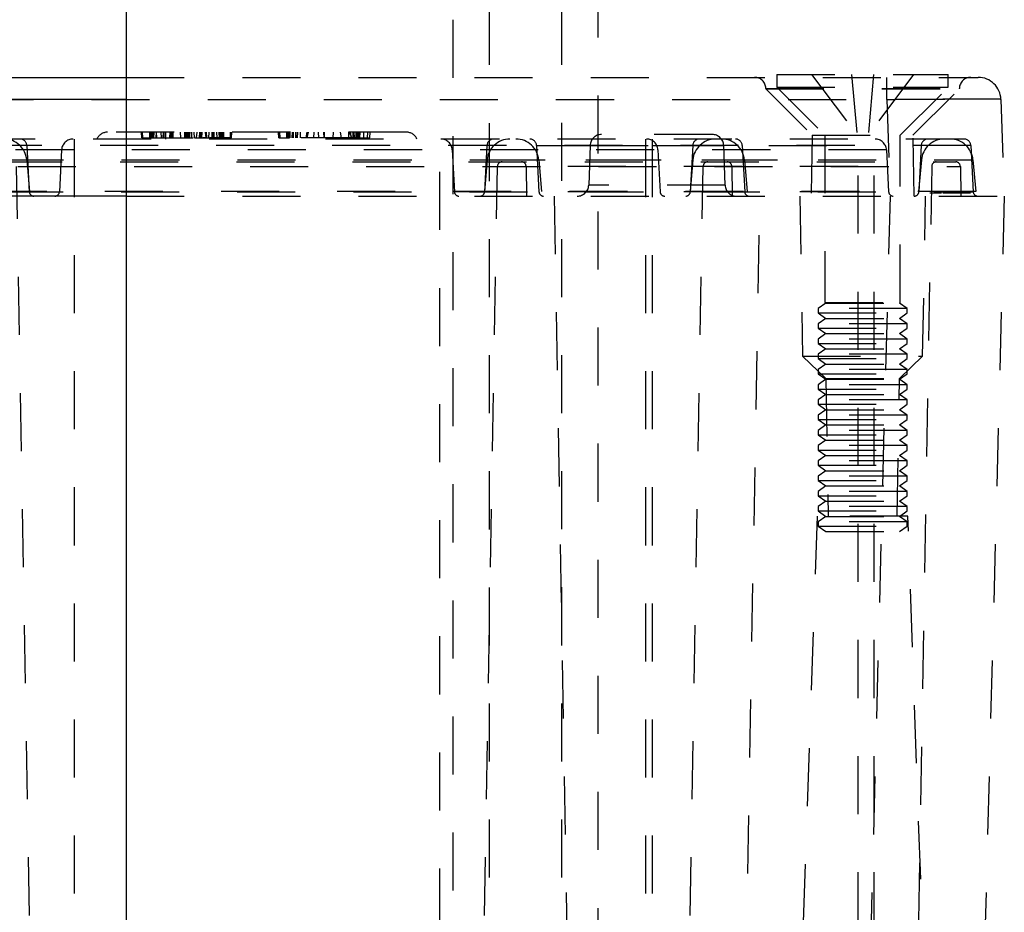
# Model space of a CAD drawing. Header units: inches. Extents: x 1907 to 2452, y -210 to -54.
# Tile 35 of 256: x 1939.63 to 1941.33, y -166.52 to -164.98. Entities that reach past the tile are written whole.
import ezdxf

# ---------------------------------------------------------------- set-up
doc = ezdxf.new("R2010")
doc.units = ezdxf.units.IN
doc.header["$LTSCALE"] = 0.5
doc.header["$MEASUREMENT"] = 0
doc.linetypes.add('HIDDEN', pattern=[0.225, 0.15, -0.075])
doc.layers.add('SID-M-H', color=4, linetype='HIDDEN')
doc.layers.add('SID-M-S', color=105, linetype='Continuous')

msp = doc.modelspace()

# ---------------------------------------------------------------- linework, layer by layer
at = {"layer": 'SID-M-H'}
for p, q in [((1940.62626, -163.51351), (1940.62626, -167.83782)), ((1940.37626, -163.78351), (1940.37626, -169.18101)), ((1940.43876, -164.16113), (1940.43876, -168.30556)), ((1940.56376, -164.16096), (1940.56376, -168.30572)), ((1939.81376, -165.08241), (1941.28109, -165.08241)), ((1940.93453, -165.07765), (1941.2298, -165.07765)), ((1940.93453, -165.07765), (1940.93453, -165.0993)), ((1940.99437, -165.07765), (1941.07272, -165.18198)), ((1941.06327, -165.07765), (1941.07272, -165.18198)), ((1941.10106, -165.07765), (1941.09161, -165.18198)), ((1941.16996, -165.07765), (1941.09161, -165.18198)), ((1941.12371, -165.1204), (1941.12371, -165.08241)), ((1941.2298, -165.0993), (1941.2298, -165.07765)), ((1940.91551, -165.10141), (1941.24696, -165.10141)), ((1940.91551, -165.10141), (1940.91553, -165.10209)), ((1940.91553, -165.10209), (1941.2488, -165.10209)), ((1940.91553, -165.10209), (1940.99542, -165.18198)), ((1940.93453, -165.0993), (1941.2298, -165.0993)), ((1940.93453, -165.0993), (1941.0172, -165.18198)), ((1941.14713, -165.18198), (1941.2298, -165.0993)), ((1941.16891, -165.18198), (1941.2488, -165.10209)), ((1941.2488, -165.10209), (1941.24882, -165.10141)), ((1938.95401, -165.1204), (1941.12371, -165.1204)), ((1941.12371, -165.1204), (1941.12953, -165.28713)), ((1941.32044, -165.1204), (1941.32626, -165.28713)), ((1940.29641, -165.1769), (1939.78131, -165.1769)), ((1939.84056, -165.18674), (1939.84004, -165.1769)), ((1939.84056, -165.18674), (1939.84004, -165.1769)), ((1939.84056, -165.18674), (1939.84004, -165.1769)), ((1939.84056, -165.18674), (1939.84004, -165.1769)), ((1939.84252, -165.18674), (1939.84201, -165.1769)), ((1939.85419, -165.18674), (1939.85419, -165.1769)), ((1939.85672, -165.18674), (1939.85671, -165.1769)), ((1939.85877, -165.18674), (1939.85877, -165.1769)), ((1939.85921, -165.18674), (1939.85972, -165.1769)), ((1939.8609, -165.18674), (1939.86089, -165.1769)), ((1939.86118, -165.18674), (1939.86169, -165.1769)), ((1939.86118, -165.18674), (1939.86169, -165.1769)), ((1939.86511, -165.18674), (1939.86563, -165.1769)), ((1939.86634, -165.18674), (1939.86609, -165.1769)), ((1939.87427, -165.18674), (1939.87409, -165.1769)), ((1939.87748, -165.18674), (1939.87781, -165.1769)), ((1939.87799, -165.18674), (1939.87799, -165.1769)), ((1939.87898, -165.18674), (1939.87919, -165.1769)), ((1939.88138, -165.1769), (1939.88138, -165.18871)), ((1939.88874, -165.18674), (1939.88925, -165.1769)), ((1939.8914, -165.18674), (1939.8914, -165.1769)), ((1939.89162, -165.18674), (1939.89162, -165.1769)), ((1939.89174, -165.18674), (1939.89174, -165.1769)), ((1939.89322, -165.18674), (1939.89322, -165.1769)), ((1939.89482, -165.18674), (1939.89482, -165.1769)), ((1939.90798, -165.18674), (1939.90746, -165.1769)), ((1939.91438, -165.18674), (1939.91438, -165.1769)), ((1939.91521, -165.18674), (1939.91521, -165.1769)), ((1939.91696, -165.18674), (1939.91696, -165.1769)), ((1939.9182, -165.18674), (1939.91819, -165.1769)), ((1939.91902, -165.18674), (1939.91903, -165.1769)), ((1939.91963, -165.18674), (1939.91964, -165.1769)), ((1939.92126, -165.18674), (1939.92075, -165.1769)), ((1939.92247, -165.18674), (1939.92395, -165.1769)), ((1939.92323, -165.18674), (1939.92272, -165.1769)), ((1939.92669, -165.18674), (1939.92678, -165.1769)), ((1939.93111, -165.18674), (1939.93059, -165.1769)), ((1939.93503, -165.18674), (1939.936, -165.1769)), ((1939.93992, -165.18674), (1939.94043, -165.1769)), ((1939.94216, -165.18674), (1939.94216, -165.1769)), ((1939.94385, -165.18674), (1939.94437, -165.1769)), ((1939.9513, -165.18674), (1939.95028, -165.1769)), ((1939.95122, -165.18674), (1939.95071, -165.1769)), ((1939.95258, -165.18674), (1939.95224, -165.1769)), ((1939.95599, -165.18674), (1939.95646, -165.1769)), ((1939.96188, -165.18674), (1939.96169, -165.1769)), ((1939.96212, -165.18674), (1939.96212, -165.1769)), ((1939.96422, -165.18674), (1939.96393, -165.1769)), ((1939.96427, -165.18674), (1939.96445, -165.1769)), ((1939.96516, -165.18674), (1939.96538, -165.1769)), ((1939.97048, -165.18674), (1939.96996, -165.1769)), ((1939.97441, -165.18674), (1939.9739, -165.1769)), ((1939.97638, -165.18674), (1939.97587, -165.1769)), ((1939.977, -165.18674), (1939.9771, -165.1769)), ((1939.97817, -165.18674), (1939.97817, -165.1769)), ((1939.97958, -165.18674), (1939.97959, -165.1769)), ((1939.9815, -165.18674), (1939.98149, -165.1769)), ((1939.98162, -165.18674), (1939.98162, -165.1769)), ((1939.99307, -165.18674), (1939.99358, -165.1769)), ((1939.99503, -165.18674), (1939.99555, -165.1769)), ((1939.99503, -165.18674), (1939.99555, -165.1769)), ((1939.99504, -165.18674), (1939.99555, -165.1769)), ((1940.07678, -165.18674), (1940.07626, -165.1769)), ((1940.07678, -165.18674), (1940.07626, -165.1769)), ((1940.07678, -165.18674), (1940.07626, -165.1769)), ((1940.07678, -165.18674), (1940.07626, -165.1769)), ((1940.07678, -165.18674), (1940.07626, -165.1769)), ((1940.07678, -165.18674), (1940.07626, -165.1769)), ((1940.07678, -165.18674), (1940.07626, -165.1769)), ((1940.07678, -165.18674), (1940.07626, -165.1769)), ((1940.07874, -165.18674), (1940.07823, -165.1769)), ((1940.0902, -165.18674), (1940.09019, -165.1769)), ((1940.09039, -165.18674), (1940.09038, -165.1769)), ((1940.09292, -165.18674), (1940.09253, -165.1769)), ((1940.09355, -165.18674), (1940.09355, -165.1769)), ((1940.09355, -165.18674), (1940.09355, -165.1769)), ((1940.09365, -165.18674), (1940.09364, -165.1769)), ((1940.09365, -165.18674), (1940.09364, -165.1769)), ((1940.09383, -165.18674), (1940.09382, -165.1769)), ((1940.09392, -165.18674), (1940.09391, -165.1769)), ((1940.09463, -165.18674), (1940.09435, -165.1769)), ((1940.09478, -165.18674), (1940.09478, -165.1769)), ((1940.09478, -165.18674), (1940.09478, -165.1769)), ((1940.09509, -165.18674), (1940.0949, -165.1769)), ((1940.09506, -165.18674), (1940.09505, -165.1769)), ((1940.09506, -165.18674), (1940.09505, -165.1769)), ((1940.0955, -165.18674), (1940.0953, -165.1769)), ((1940.09632, -165.18674), (1940.09631, -165.1769)), ((1940.09937, -165.18674), (1940.09988, -165.1769)), ((1940.09986, -165.18674), (1940.09985, -165.1769)), ((1940.10133, -165.18674), (1940.10185, -165.1769)), ((1940.10183, -165.18674), (1940.1017, -165.1769)), ((1940.10182, -165.18674), (1940.1017, -165.1769)), ((1940.10569, -165.18674), (1940.10588, -165.1769)), ((1940.10652, -165.18674), (1940.10671, -165.1769)), ((1940.10869, -165.18674), (1940.10908, -165.1769)), ((1940.11418, -165.18674), (1940.11366, -165.1769)), ((1940.12377, -165.18674), (1940.12547, -165.1769)), ((1940.12545, -165.18674), (1940.12744, -165.1769)), ((1940.13677, -165.18674), (1940.13728, -165.1769)), ((1940.14567, -165.18674), (1940.14516, -165.1769)), ((1940.15439, -165.18674), (1940.15438, -165.1769)), ((1940.1546, -165.18674), (1940.1546, -165.1769)), ((1940.15522, -165.18674), (1940.15522, -165.1769)), ((1940.15543, -165.18674), (1940.15543, -165.1769)), ((1940.15543, -165.18674), (1940.15543, -165.1769)), ((1940.15543, -165.18674), (1940.15543, -165.1769)), ((1940.17023, -165.18674), (1940.17075, -165.1769)), ((1940.18427, -165.18674), (1940.18256, -165.1769)), ((1940.19634, -165.1769), (1940.19634, -165.18871)), ((1940.20244, -165.18674), (1940.19831, -165.1769)), ((1940.20181, -165.18674), (1940.20028, -165.1769)), ((1940.20458, -165.18674), (1940.20477, -165.1769)), ((1940.20476, -165.18674), (1940.20495, -165.1769)), ((1940.2067, -165.18674), (1940.20618, -165.1769)), ((1940.20959, -165.18674), (1940.20972, -165.1769)), ((1940.20959, -165.18674), (1940.20972, -165.1769)), ((1940.21063, -165.18674), (1940.21012, -165.1769)), ((1940.21097, -165.18674), (1940.21098, -165.1769)), ((1940.21141, -165.18674), (1940.21141, -165.1769)), ((1940.213, -165.18674), (1940.21301, -165.1769)), ((1940.213, -165.18674), (1940.21301, -165.1769)), ((1940.21485, -165.18674), (1940.21485, -165.1769)), ((1940.21485, -165.18674), (1940.21485, -165.1769)), ((1940.21498, -165.18674), (1940.21525, -165.1769)), ((1940.21503, -165.18674), (1940.21504, -165.1769)), ((1940.21503, -165.18674), (1940.21504, -165.1769)), ((1940.21603, -165.18674), (1940.21642, -165.1769)), ((1940.21608, -165.18674), (1940.21608, -165.1769)), ((1940.21608, -165.18674), (1940.21608, -165.1769)), ((1940.22297, -165.18674), (1940.22316, -165.1769)), ((1940.22929, -165.18674), (1940.2298, -165.1769)), ((1940.23322, -165.18674), (1940.23374, -165.1769)), ((1940.23322, -165.18674), (1940.23374, -165.1769)), ((1940.23322, -165.18674), (1940.23374, -165.1769)), ((1940.23322, -165.18674), (1940.23374, -165.1769)), ((1940.23322, -165.18674), (1940.23374, -165.1769)), ((1941.25674, -165.18871), (1938.82097, -165.18871)), ((1939.7239, -165.18871), (1939.7239, -167.1454)), ((1939.85672, -165.18674), (1939.92874, -165.18674)), ((1939.9513, -165.18674), (1939.94568, -165.18674)), ((1939.97958, -165.18674), (1939.95747, -165.18674)), ((1940.0902, -165.18674), (1940.0939, -165.18674)), ((1940.21503, -165.18674), (1940.09478, -165.18674)), ((1940.35382, -167.1454), (1940.35382, -165.18871)), ((1940.82322, -165.18083), (1940.63245, -165.18083)), ((1940.70815, -165.18871), (1940.70815, -167.1454)), ((1940.71996, -165.18871), (1940.71996, -167.1454)), ((1940.99542, -165.18198), (1940.99358, -165.28713)), ((1940.99542, -165.18198), (1941.16891, -165.18198)), ((1941.0172, -165.18198), (1941.0172, -165.47025)), ((1941.07429, -166.7517), (1941.07429, -165.18871)), ((1941.10185, -166.7517), (1941.10185, -165.18871)), ((1941.14713, -165.47025), (1941.14713, -165.18198)), ((1941.17075, -165.28713), (1941.16891, -165.18198)), ((1941.26854, -165.1999), (1938.80918, -165.1999)), ((1941.12326, -165.20736), (1938.95446, -165.20736)), ((1939.64255, -165.1999), (1939.64673, -165.27967)), ((1939.70249, -165.20736), (1939.6987, -165.27967)), ((1940.37523, -165.20736), (1940.37902, -165.27967)), ((1940.43516, -165.1999), (1940.43098, -165.27967)), ((1940.52051, -165.1999), (1940.52469, -165.27967)), ((1940.52051, -165.1999), (1941.07429, -165.1999)), ((1940.61277, -165.19983), (1940.61039, -165.26813)), ((1940.61277, -165.19983), (1940.8429, -165.19983)), ((1940.72956, -165.20736), (1940.73335, -165.27967)), ((1940.78949, -165.1999), (1940.78531, -165.27967)), ((1940.84528, -165.26813), (1940.8429, -165.19983)), ((1940.87484, -165.1999), (1940.87902, -165.27967)), ((1941.12326, -165.20736), (1941.12705, -165.27967)), ((1941.18319, -165.1999), (1941.17901, -165.27967)), ((1941.26854, -165.1999), (1941.27272, -165.27967)), ((1938.80545, -165.22465), (1941.27227, -165.22465)), ((1939.00343, -165.22808), (1941.24269, -165.22808)), ((1939.64235, -165.22465), (1939.64713, -165.27926)), ((1940.43537, -165.22465), (1940.43059, -165.27926)), ((1940.43537, -165.22465), (1941.07429, -165.22465)), ((1940.52424, -165.22465), (1940.52902, -165.27926)), ((1940.7897, -165.22465), (1940.78492, -165.27926)), ((1940.87857, -165.22465), (1940.88335, -165.27926)), ((1941.1834, -165.22465), (1941.17862, -165.27926)), ((1941.27227, -165.22465), (1941.27705, -165.27926)), ((1938.82716, -165.23581), (1941.25056, -165.23581)), ((1939.65757, -167.12606), (1939.62458, -165.23581)), ((1940.42015, -167.12606), (1940.45314, -165.23581)), ((1940.50253, -165.23581), (1940.50343, -165.28713)), ((1941.07429, -165.23581), (1940.50253, -165.23581)), ((1940.77448, -167.12606), (1940.80747, -165.23581)), ((1940.85686, -165.23581), (1940.85776, -165.28713)), ((1941.20117, -165.23581), (1941.16818, -167.12606)), ((1941.25056, -165.23581), (1941.25146, -165.28713)), ((1941.27705, -165.27926), (1938.80067, -165.27926)), ((1938.805, -165.27967), (1941.27272, -165.27967)), ((1941.07429, -165.27967), (1940.37902, -165.27967)), ((1941.07429, -165.27967), (1940.52469, -165.27967)), ((1940.84528, -165.26813), (1940.61039, -165.26813)), ((1939.81376, -165.28713), (1941.32626, -165.28713)), ((1940.55067, -165.28713), (1940.57802, -166.8542)), ((1940.87765, -166.8542), (1940.905, -165.28713)), ((1940.9739, -165.28713), (1940.97871, -165.56272)), ((1941.12948, -165.28713), (1941.07873, -167.22517)), ((1941.18562, -165.56272), (1941.19043, -165.28713)), ((1941.20529, -165.28123), (1941.20618, -165.28123)), ((1941.32626, -165.28713), (1941.27551, -167.22517)), ((1941.01878, -165.47135), (1941.00539, -165.48072)), ((1941.15894, -165.48072), (1941.00539, -165.48072)), ((1941.00539, -165.48072), (1941.00539, -165.48822)), ((1941.0172, -165.47025), (1941.14713, -165.47025)), ((1941.0172, -165.47025), (1941.01878, -165.47135)), ((1941.01878, -165.47135), (1941.14555, -165.47135)), ((1941.14555, -165.47135), (1941.14713, -165.47025)), ((1941.15894, -165.48072), (1941.14555, -165.47135)), ((1941.15894, -165.48822), (1941.15894, -165.48072)), ((1941.00539, -165.48822), (1941.15894, -165.48822)), ((1941.00539, -165.48822), (1941.01878, -165.4976)), ((1941.01878, -165.4976), (1941.00539, -165.50697)), ((1941.01878, -165.4976), (1941.14555, -165.4976)), ((1941.14555, -165.4976), (1941.15894, -165.48822)), ((1941.15894, -165.50697), (1941.14555, -165.4976)), ((1941.15894, -165.50697), (1941.00539, -165.50697)), ((1941.00539, -165.50697), (1941.00539, -165.51447)), ((1941.00539, -165.51447), (1941.15894, -165.51447)), ((1941.00539, -165.51447), (1941.01878, -165.52384)), ((1941.14555, -165.52384), (1941.15894, -165.51447)), ((1941.15894, -165.51447), (1941.15894, -165.50697)), ((1941.01878, -165.52384), (1941.00539, -165.53322)), ((1941.15894, -165.53322), (1941.00539, -165.53322)), ((1941.00539, -165.53322), (1941.00539, -165.54072)), ((1941.01878, -165.52384), (1941.14555, -165.52384)), ((1941.15894, -165.53322), (1941.14555, -165.52384)), ((1941.15894, -165.54072), (1941.15894, -165.53322)), ((1941.00539, -165.54072), (1941.15894, -165.54072)), ((1941.00539, -165.54072), (1941.01878, -165.55009)), ((1941.01878, -165.55009), (1941.00539, -165.55946)), ((1941.01878, -165.55009), (1941.14555, -165.55009)), ((1941.14555, -165.55009), (1941.15894, -165.54072)), ((1941.15894, -165.55946), (1941.14555, -165.55009)), ((1940.97871, -165.56272), (1941.18562, -165.56272)), ((1940.9788, -165.56272), (1941.01875, -165.6013)), ((1941.15894, -165.55946), (1941.00539, -165.55946)), ((1941.00539, -165.55946), (1941.00539, -165.56697)), ((1941.00539, -165.56697), (1941.15894, -165.56697)), ((1941.00539, -165.56697), (1941.01878, -165.57634)), ((1941.14555, -165.57634), (1941.15894, -165.56697)), ((1941.14558, -165.6013), (1941.18553, -165.56272)), ((1941.15894, -165.56697), (1941.15894, -165.55946)), ((1941.01878, -165.57634), (1941.00539, -165.58571)), ((1941.15894, -165.58571), (1941.00539, -165.58571)), ((1941.00539, -165.58571), (1941.00539, -165.59321)), ((1941.01878, -165.57634), (1941.14555, -165.57634)), ((1941.15894, -165.58571), (1941.14555, -165.57634)), ((1941.15894, -165.59321), (1941.15894, -165.58571)), ((1941.00539, -165.59321), (1941.15894, -165.59321)), ((1941.00539, -165.59321), (1941.01878, -165.60258)), ((1941.01878, -165.60258), (1941.00539, -165.61196)), ((1941.01875, -165.6013), (1941.14558, -165.6013)), ((1941.01875, -165.6013), (1941.02289, -165.83831)), ((1941.01878, -165.60258), (1941.14555, -165.60258)), ((1941.14144, -165.83831), (1941.14558, -165.6013)), ((1941.14555, -165.60258), (1941.15894, -165.59321)), ((1941.15894, -165.61196), (1941.14555, -165.60258)), ((1941.15894, -165.61196), (1941.00539, -165.61196)), ((1941.00539, -165.61196), (1941.00539, -165.61946)), ((1941.00539, -165.61946), (1941.15894, -165.61946)), ((1941.00539, -165.61946), (1941.01878, -165.62883)), ((1941.14555, -165.62883), (1941.15894, -165.61946)), ((1941.15894, -165.61946), (1941.15894, -165.61196)), ((1941.01878, -165.62883), (1941.00539, -165.6382)), ((1941.01878, -165.62883), (1941.14555, -165.62883)), ((1941.15894, -165.6382), (1941.14555, -165.62883)), ((1941.15894, -165.6382), (1941.00539, -165.6382)), ((1941.00539, -165.6382), (1941.00539, -165.64571)), ((1941.00539, -165.64571), (1941.15894, -165.64571)), ((1941.00539, -165.64571), (1941.01878, -165.65508)), ((1941.14555, -165.65508), (1941.15894, -165.64571)), ((1941.15894, -165.64571), (1941.15894, -165.6382)), ((1941.01878, -165.65508), (1941.00539, -165.66445)), ((1941.15894, -165.66445), (1941.00539, -165.66445)), ((1941.00539, -165.66445), (1941.00539, -165.67195)), ((1941.01878, -165.65508), (1941.14555, -165.65508)), ((1941.15894, -165.66445), (1941.14555, -165.65508)), ((1941.15894, -165.67195), (1941.15894, -165.66445)), ((1941.00539, -165.67195), (1941.15894, -165.67195)), ((1941.00539, -165.67195), (1941.01878, -165.68132)), ((1941.01878, -165.68132), (1941.00539, -165.6907)), ((1941.01878, -165.68132), (1941.14555, -165.68132)), ((1941.14555, -165.68132), (1941.15894, -165.67195)), ((1941.15894, -165.6907), (1941.14555, -165.68132)), ((1941.15894, -165.6907), (1941.00539, -165.6907)), ((1941.00539, -165.6907), (1941.00539, -165.6982)), ((1941.00539, -165.6982), (1941.15894, -165.6982)), ((1941.00539, -165.6982), (1941.01878, -165.70757)), ((1941.14555, -165.70757), (1941.15894, -165.6982)), ((1941.15894, -165.6982), (1941.15894, -165.6907)), ((1941.01878, -165.70757), (1941.00539, -165.71694)), ((1941.15894, -165.71694), (1941.00539, -165.71694)), ((1941.00539, -165.71694), (1941.00539, -165.72445)), ((1941.01878, -165.70757), (1941.14555, -165.70757)), ((1941.15894, -165.71694), (1941.14555, -165.70757)), ((1941.15894, -165.72445), (1941.15894, -165.71694)), ((1941.00539, -165.72445), (1941.15894, -165.72445)), ((1941.00539, -165.72445), (1941.01878, -165.73382)), ((1941.01878, -165.73382), (1941.00539, -165.74319)), ((1941.01878, -165.73382), (1941.14555, -165.73382)), ((1941.14555, -165.73382), (1941.15894, -165.72445)), ((1941.15894, -165.74319), (1941.14555, -165.73382)), ((1941.15894, -165.74319), (1941.00539, -165.74319)), ((1941.00539, -165.74319), (1941.00539, -165.75069)), ((1941.00539, -165.75069), (1941.15894, -165.75069)), ((1941.00539, -165.75069), (1941.01878, -165.76006)), ((1941.14555, -165.76006), (1941.15894, -165.75069)), ((1941.15894, -165.75069), (1941.15894, -165.74319)), ((1941.01878, -165.76006), (1941.00539, -165.76944)), ((1941.15894, -165.76944), (1941.00539, -165.76944)), ((1941.00539, -165.76944), (1941.00539, -165.77694)), ((1941.01878, -165.76006), (1941.14555, -165.76006)), ((1941.15894, -165.76944), (1941.14555, -165.76006)), ((1941.15894, -165.77694), (1941.15894, -165.76944)), ((1941.00539, -165.77694), (1941.15894, -165.77694)), ((1941.00539, -165.77694), (1941.01878, -165.78631)), ((1941.01878, -165.78631), (1941.00539, -165.79568)), ((1941.01878, -165.78631), (1941.14555, -165.78631)), ((1941.14555, -165.78631), (1941.15894, -165.77694)), ((1941.15894, -165.79568), (1941.14555, -165.78631)), ((1941.15894, -165.79568), (1941.00539, -165.79568)), ((1941.00539, -165.79568), (1941.00539, -165.80319)), ((1941.00539, -165.80319), (1941.15894, -165.80319)), ((1941.00539, -165.80319), (1941.01878, -165.81256)), ((1941.14555, -165.81256), (1941.15894, -165.80319)), ((1941.15894, -165.80319), (1941.15894, -165.79568)), ((1941.01878, -165.81256), (1941.00539, -165.82193)), ((1941.15894, -165.82193), (1941.00539, -165.82193)), ((1941.00539, -165.82193), (1941.00539, -165.82943)), ((1941.01878, -165.81256), (1941.14555, -165.81256)), ((1941.15894, -165.82193), (1941.14555, -165.81256)), ((1941.15894, -165.82943), (1941.15894, -165.82193)), ((1941.00398, -165.83831), (1940.95421, -167.26351)), ((1941.16035, -165.83831), (1941.00398, -165.83831)), ((1941.00539, -165.82943), (1941.15894, -165.82943)), ((1941.00539, -165.82943), (1941.01878, -165.83881)), ((1941.01878, -165.83881), (1941.00539, -165.84818)), ((1941.01878, -165.83881), (1941.14555, -165.83881)), ((1941.14555, -165.83881), (1941.15894, -165.82943)), ((1941.15894, -165.84818), (1941.14555, -165.83881)), ((1941.21012, -167.26351), (1941.16035, -165.83831)), ((1941.15894, -165.84818), (1941.00539, -165.84818)), ((1941.00539, -165.84818), (1941.00539, -165.85568)), ((1941.00539, -165.85568), (1941.15894, -165.85568)), ((1941.00539, -165.85568), (1941.01878, -165.86505)), ((1941.14555, -165.86505), (1941.15894, -165.85568)), ((1941.15894, -165.85568), (1941.15894, -165.84818)), ((1941.01878, -165.86505), (1941.14555, -165.86505))]:
    msp.add_line(p, q, dxfattribs=at)
for centre, radius, start, end in [((1940.89583, -165.10209), 0.01969, 2, 90), ((1941.2685, -165.10209), 0.01969, 90, 178), ((1941.28109, -165.12178), 0.03937, 2, 90), ((1939.78131, -165.19658), 0.01969, 90, 156.42182), ((1940.29641, -165.19658), 0.01969, 23.57818, 90), ((1939.60313, -165.22808), 0.03937, 5, 90), ((1939.63076, -165.20052), 0.01181, 3, 90), ((1939.72215, -165.20839), 0.01969, 90, 177), ((1940.35557, -165.20839), 0.01969, 3, 90), ((1940.44696, -165.20052), 0.01181, 90, 177), ((1940.47459, -165.22808), 0.03937, 90, 175), ((1940.48502, -165.22808), 0.03937, 5, 90), ((1940.50871, -165.20052), 0.01181, 3, 90), ((1940.63245, -165.20052), 0.01969, 90, 178), ((1940.7099, -165.20839), 0.01969, 3, 90), ((1940.80129, -165.20052), 0.01181, 90, 177), ((1940.82892, -165.22808), 0.03937, 90, 175), ((1940.82322, -165.20052), 0.01969, 2, 90), ((1940.83935, -165.22808), 0.03937, 5, 90), ((1940.86304, -165.20052), 0.01181, 3, 90), ((1941.1036, -165.20839), 0.01969, 3, 90), ((1941.19499, -165.20052), 0.01181, 90, 177), ((1941.22262, -165.22808), 0.03937, 90, 175), ((1941.23305, -165.22808), 0.03937, 5, 90), ((1941.25674, -165.20052), 0.01181, 3, 90), ((1940.46101, -165.23595), 0.00787, 90, 179), ((1940.49466, -165.23595), 0.00787, 1, 90), ((1940.81534, -165.23595), 0.00787, 90, 179), ((1940.84899, -165.23595), 0.00787, 1, 90), ((1941.20904, -165.23595), 0.00787, 90, 179), ((1941.24269, -165.23595), 0.00787, 1, 90), ((1939.6546, -165.27926), 0.00787, 183, 270), ((1939.69083, -165.27926), 0.00787, 270, 357), ((1940.38688, -165.27926), 0.00787, 183, 270), ((1940.42312, -165.27926), 0.00787, 270, 357), ((1940.53255, -165.27926), 0.00787, 183, 270), ((1940.59071, -165.26745), 0.01969, 270, 358), ((1940.74121, -165.27926), 0.00787, 183, 270), ((1940.77745, -165.27926), 0.00787, 270, 357), ((1940.86495, -165.26745), 0.01969, 182, 270), ((1940.88688, -165.27926), 0.00787, 183, 270), ((1941.13491, -165.27926), 0.00787, 183, 270), ((1941.17115, -165.27926), 0.00787, 270, 357), ((1941.28058, -165.27926), 0.00787, 183, 270)]:
    msp.add_arc(centre, radius, start, end, dxfattribs=at)
for points, knots in [([(1941.32044, -165.1204), (1941.31964, -165.12031), (1941.31806, -165.12014), (1941.3021, -165.1199), (1941.26633, -165.1198), (1941.2128, -165.1199), (1941.16358, -165.12014), (1941.13712, -165.12031), (1941.12371, -165.1204)], [0, 0, 0, 0, 0.1304203, 0.2574087, 0.5, 0.742588, 0.8695772, 1, 1, 1, 1]), ([(1941.12371, -165.1204), (1941.13712, -165.12031), (1941.16358, -165.12014), (1941.2128, -165.1199), (1941.26633, -165.1198), (1941.3021, -165.1199), (1941.31806, -165.12014), (1941.31964, -165.12031), (1941.32044, -165.1204)], [0, 0, 0, 0, 0.1304203, 0.2574087, 0.5, 0.742588, 0.8695772, 1, 1, 1, 1]), ([(1939.84056, -165.18674), (1939.84081, -165.18674), (1939.84131, -165.18674), (1939.84741, -165.18674), (1939.85317, -165.18674), (1939.85672, -165.18674)], [0, 0, 0, 0, 0.2796525, 0.5562328, 1, 1, 1, 1]), ([(1939.93111, -165.18674), (1939.93134, -165.18674), (1939.93181, -165.18674), (1939.9349, -165.18674), (1939.93842, -165.18674), (1939.94091, -165.18674), (1939.94216, -165.18674)], [0, 0, 0, 0, 0.2778287, 0.5587448, 0.7791788, 1, 1, 1, 1]), ([(1939.94216, -165.18674), (1939.94421, -165.18674), (1939.94834, -165.18674), (1939.95233, -165.18674), (1939.95459, -165.18674), (1939.95599, -165.18674)], [0, 0, 0, 0, 0.2721658, 0.5482089, 1, 1, 1, 1]), ([(1939.95599, -165.18674), (1939.96176, -165.18674), (1939.9698, -165.18674), (1939.98843, -165.18674), (1939.99291, -165.18674), (1939.99503, -165.18674)], [0, 0, 0, 0, 0.5709798, 0.7963058, 1, 1, 1, 1]), ([(1939.99503, -165.18674), (1939.99492, -165.18674), (1939.9947, -165.18674), (1939.99229, -165.18674), (1939.98743, -165.18674), (1939.98282, -165.18674), (1939.97958, -165.18674)], [0, 0, 0, 0, 0.186283, 0.3692705, 0.5557195, 1, 1, 1, 1]), ([(1940.07678, -165.18674), (1940.0769, -165.18674), (1940.07716, -165.18674), (1940.07972, -165.18674), (1940.08551, -165.18674), (1940.09111, -165.18674), (1940.09506, -165.18674)], [0, 0, 0, 0, 0.1872675, 0.371768, 0.5570253, 1, 1, 1, 1]), ([(1940.21503, -165.18674), (1940.21751, -165.18674), (1940.22239, -165.18674), (1940.22883, -165.18674), (1940.23272, -165.18674), (1940.23306, -165.18674), (1940.23322, -165.18674)], [0, 0, 0, 0, 0.28512288, 0.56325076, 0.78041061, 1, 1, 1, 1]), ([(1941.19811, -165.28123), (1941.1983, -165.28123), (1941.19869, -165.28123), (1941.20225, -165.28123), (1941.20723, -165.28123), (1941.21118, -165.28123), (1941.21316, -165.28123)], [0, 0, 0, 0, 0.2806003, 0.5608357, 0.7809833, 1, 1, 1, 1]), ([(1941.21316, -165.28123), (1941.2139, -165.28123), (1941.21541, -165.28123), (1941.21708, -165.28123), (1941.21815, -165.28123), (1941.21824, -165.28123), (1941.21829, -165.28123)], [0, 0, 0, 0, 0.2793838, 0.5592624, 0.7795939, 1, 1, 1, 1]), ([(1941.22023, -165.28123), (1941.22087, -165.28123), (1941.2241, -165.28123), (1941.22757, -165.28123), (1941.23033, -165.28123)], [0, 0, 0, 0, 0.2006769, 1, 1, 1, 1]), ([(1941.22291, -165.28123), (1941.22331, -165.28123), (1941.22411, -165.28123), (1941.23026, -165.28123), (1941.23757, -165.28123), (1941.24251, -165.28123), (1941.24498, -165.28123)], [0, 0, 0, 0, 0.2793577, 0.5586942, 0.7793005, 1, 1, 1, 1]), ([(1941.23347, -165.28123), (1941.23791, -165.28123), (1941.24583, -165.28123), (1941.25315, -165.28123), (1941.25637, -165.28123)], [0, 0, 0, 0, 0.5608269, 1, 1, 1, 1]), ([(1941.24498, -165.28123), (1941.24844, -165.28123), (1941.25535, -165.28123), (1941.26316, -165.28123), (1941.26746, -165.28123), (1941.26788, -165.28123), (1941.26809, -165.28123)], [0, 0, 0, 0, 0.2797367, 0.5590716, 0.7794188, 1, 1, 1, 1])]:
    msp.add_open_spline(points, degree=3, knots=knots, dxfattribs=at)
at = {"layer": 'SID-M-S'}
for p, q in [((1939.81376, -163.78351), (1939.81376, -166.69001)), ((1938.79662, -165.08241), (1939.81376, -165.08241)), ((1939.81376, -165.1204), (1938.95401, -165.1204)), ((1939.81376, -165.28713), (1938.75146, -165.28713))]:
    msp.add_line(p, q, dxfattribs=at)

doc.saveas('drawing.dxf')
